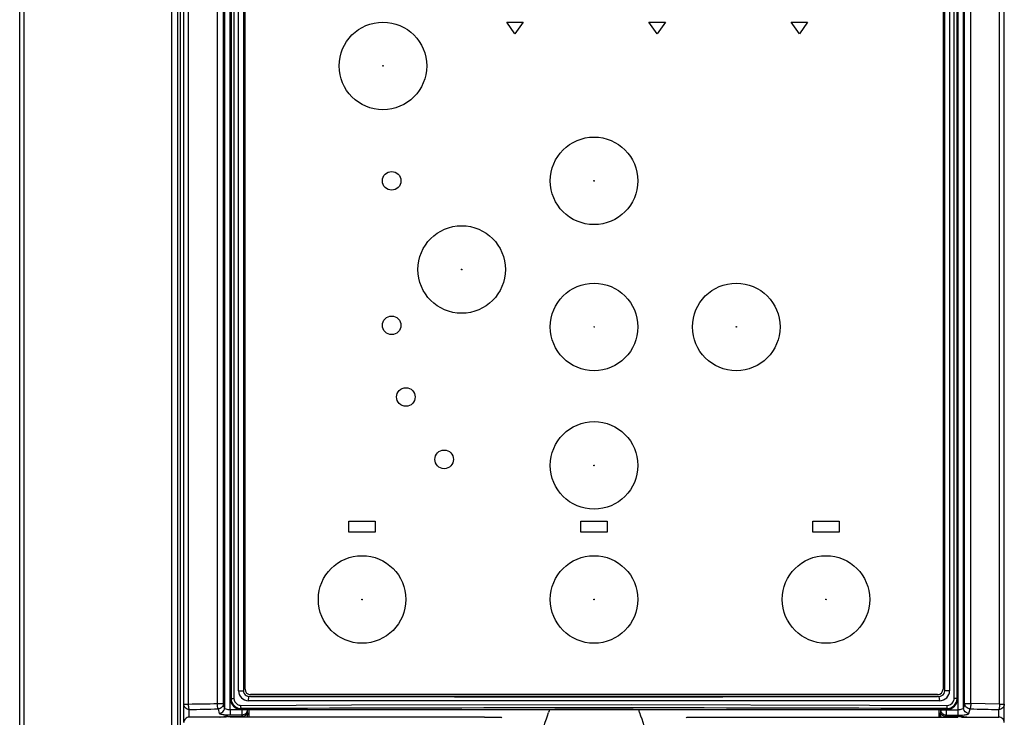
# Model space of a CAD drawing. Header units: millimetres. Extents: x 0 to 594, y 0 to 420.
# Tile 7 of 49: x 103 to 148, y 255 to 287. Entities that reach past the tile are written whole.
import ezdxf

# ---------------------------------------------------------------- set-up
doc = ezdxf.new("R2010")
doc.units = ezdxf.units.MM
doc.header["$LTSCALE"] = 32.67
doc.layers.get('0').update_dxf_attribs({"linetype": 'CONTINUOUS'})

msp = doc.modelspace()

# ---------------------------------------------------------------- linework, layer by layer
at = {"color": 7, "linetype": 'CONTINUOUS'}
for p, q in [((102.9382, 203.9432), (102.9382, 299.942)), ((110.4382, 254.5428), (110.4382, 299.9431)), ((147.9382, 254.5428), (147.9382, 299.9431)), ((110.2882, 203.9432), (110.2882, 299.4932)), ((112.5632, 299.6432), (112.5632, 255.6432)), ((145.8132, 255.6432), (145.8132, 299.6432)), ((112.94, 255.9932), (112.94, 298.5432)), ((113.1609, 298.5432), (113.1609, 255.9932)), ((113.2382, 256.0682), (113.2382, 298.4682)), ((145.1382, 298.4682), (145.1382, 256.0682)), ((145.2155, 255.9932), (145.2155, 298.5432)), ((145.4364, 298.5432), (145.4364, 255.9932)), ((125.5732, 286.0077), (125.1982, 286.5432)), ((125.1982, 286.5432), (125.9482, 286.5432)), ((125.9482, 286.5432), (125.5732, 286.0077)), ((132.0732, 286.0077), (131.6982, 286.5432)), ((131.6982, 286.5432), (132.4482, 286.5432)), ((132.4482, 286.5432), (132.0732, 286.0077)), ((138.5732, 286.0077), (138.1982, 286.5432)), ((138.1982, 286.5432), (138.9482, 286.5432)), ((138.9482, 286.5432), (138.5732, 286.0077)), ((117.9882, 263.2432), (117.9882, 263.7432)), ((117.9882, 263.7432), (119.1882, 263.7432)), ((119.1882, 263.7432), (119.1882, 263.2432)), ((128.5882, 263.2432), (128.5882, 263.7432)), ((128.5882, 263.7432), (129.7882, 263.7432)), ((129.7882, 263.7432), (129.7882, 263.2432)), ((139.1882, 263.2432), (139.1882, 263.7432)), ((139.1882, 263.7432), (140.3882, 263.7432)), ((140.3882, 263.7432), (140.3882, 263.2432)), ((119.1882, 263.2432), (117.9882, 263.2432)), ((129.7882, 263.2432), (128.5882, 263.2432)), ((140.3882, 263.2432), (139.1882, 263.2432)), ((113.3907, 255.5432), (113.4129, 255.74)), ((113.4879, 255.7398), (113.413, 255.74)), ((144.8882, 255.8182), (113.4882, 255.8182)), ((113.4882, 255.7432), (144.8882, 255.7432)), ((144.9633, 255.74), (144.8885, 255.7398)), ((144.9856, 255.5432), (144.9634, 255.74)), ((113.0459, 255.3297), (118.099, 255.3493)), ((144.9857, 255.5432), (113.3907, 255.5432)), ((118.099, 255.3493), (130.9145, 255.362)), ((130.9145, 255.362), (141.7728, 255.3425)), ((141.7728, 255.3425), (145.3305, 255.3297)), ((147.7213, 255.3861), (146.4048, 255.416)), ((112.3885, 254.7932), (110.6882, 254.7932)), ((124.1828, 254.7932), (112.5521, 254.7932)), ((113.0632, 255.1432), (145.3132, 255.1432)), ((113.4178, 255.1475), (113.4178, 254.7932)), ((124.1828, 254.7932), (124.9374, 254.7932)), ((127.1308, 255.0844), (127.1063, 255.0075)), ((127.1461, 255.1328), (127.1308, 255.0844)), ((131.2456, 255.0843), (131.2302, 255.1327)), ((131.27, 255.0074), (131.2456, 255.0843)), ((133.4389, 254.7932), (134.1936, 254.7932)), ((134.1936, 254.7932), (145.8243, 254.7932)), ((144.9586, 254.7932), (144.9586, 255.1476)), ((145.9879, 254.7932), (147.6882, 254.7932))]:
    msp.add_line(p, q, dxfattribs=at)
at = {"color": 9, "linetype": 'CONTINUOUS'}
for p, q in [((103.1417, 205.0465), (103.1417, 299.7959)), ((109.8838, 299.7705), (109.8838, 205.0465)), ((110.1683, 205.0465), (110.1683, 299.7686)), ((110.6551, 255.3861), (110.6551, 299.7646)), ((111.9715, 255.416), (111.9715, 299.7627)), ((112.2521, 255.4159), (112.2521, 299.7614)), ((146.1243, 255.4159), (146.1243, 299.7614)), ((146.4048, 255.416), (146.4048, 299.7626)), ((147.7213, 255.3861), (147.7213, 299.7648)), ((112.3027, 299.2968), (112.3027, 255.2112)), ((112.5985, 299.6432), (112.5985, 255.6432)), ((112.7308, 299.6432), (112.7308, 255.6432)), ((145.6456, 255.6432), (145.6456, 299.6432)), ((145.7779, 255.6432), (145.7779, 299.6432)), ((146.0736, 255.2112), (146.0736, 299.2968)), ((112.5525, 255.1269), (112.5525, 299.0897)), ((145.8239, 255.1269), (145.8239, 299.0897)), ((112.5632, 255.6432), (112.7308, 255.6432)), ((112.94, 255.9932), (113.1609, 255.9932)), ((145.4364, 255.9932), (145.2155, 255.9932)), ((145.8132, 255.6432), (145.6456, 255.6432)), ((110.4382, 255.3861), (110.6551, 255.3861)), ((111.9715, 255.416), (112.2521, 255.4159)), ((112.0023, 255.1697), (112.053, 254.965)), ((112.3027, 255.2112), (112.2521, 255.4159)), ((113.0632, 255.1432), (113.0632, 255.1798)), ((145.3132, 255.1432), (145.3132, 255.1798)), ((146.1243, 255.4159), (146.0736, 255.2112)), ((146.1243, 255.4159), (146.4048, 255.416)), ((146.3234, 254.965), (146.3741, 255.1697)), ((147.7213, 255.3861), (147.9382, 255.3861)), ((110.6882, 254.7738), (110.6882, 255.1399)), ((112.4502, 254.8213), (112.4502, 254.7932)), ((112.4502, 254.8213), (113.0986, 254.8213)), ((113.0927, 254.8807), (112.5521, 254.8807)), ((113.3427, 255.1269), (112.5525, 255.1269)), ((113.0927, 255.1269), (113.0927, 254.8807)), ((113.0986, 254.8213), (113.0927, 254.8807)), ((113.3558, 254.9947), (113.3427, 255.1269)), ((113.3558, 254.7932), (113.3558, 254.9947)), ((145.0337, 255.1269), (145.0206, 254.9947)), ((145.0206, 254.7932), (145.0206, 254.9947)), ((145.0337, 255.1269), (145.8239, 255.1269)), ((145.2837, 254.8807), (145.2778, 254.8213)), ((145.9262, 254.8213), (145.2778, 254.8213)), ((145.2837, 255.1269), (145.2837, 254.8807)), ((145.2837, 254.8807), (145.8243, 254.8807)), ((145.9262, 254.7932), (145.9262, 254.8213)), ((147.6882, 254.7738), (147.6882, 255.1399))]:
    msp.add_line(p, q, dxfattribs=at)
at = {"color": 7, "linetype": 'CONTINUOUS'}
for centre, radius in [((119.5382, 284.5432), 2), ((129.1882, 279.2932), 2), ((119.9382, 279.2932), 0.425), ((123.1382, 275.2432), 2), ((129.1882, 272.6182), 2), ((135.6882, 272.6182), 2), ((119.9382, 272.6932), 0.425), ((120.5882, 269.4182), 0.425), ((129.1882, 266.2932), 2), ((122.3382, 266.5682), 0.425), ((118.5882, 260.1682), 2), ((129.1882, 260.1682), 2), ((139.7882, 260.1682), 2)]:
    msp.add_circle(centre, radius, dxfattribs=at)
for centre, radius, start, end in [((113.4882, 256.0682), 0.25, 180, 270), ((144.8882, 256.0682), 0.25, 270, 360), ((113.0632, 255.6432), 0.5, 180, 270), ((129.1775, 8089.7058), 7833.9817, 269.8852503, 270.00007836), ((129.2248, 8063.7354), 7808.0112, 269.99973107, 270.11494114), ((145.3132, 255.6432), 0.5, 270, 0), ((145.3217, 255.6433), 0.4561, 356.77966, 359.99256), ((113.063, 255.6481), 0.4683, 247.69032, 264.42399), ((113.062, 255.6383), 0.4585, 264.432, 270.14971), ((110.6883, 254.5431), 0.2501, 90.02653, 180.0614), ((131.5004, 263.3401), 10.776, 232.48018, 232.73878), ((79.8261, 270.0864), 49.6265, 340.85723, 342.31112), ((129.1876, 28.9256), 226.2164, 89.482641, 90.517079), ((176.8696, 269.5272), 47.8555, 197.6625, 199.17014), ((126.9412, 263.251), 10.6655, 307.27197, 307.53329), ((147.6881, 254.5431), 0.2501, 359.93845, 89.97406)]:
    msp.add_arc(centre, radius, start, end, dxfattribs=at)
at = {"color": 9, "linetype": 'CONTINUOUS'}
for centre, radius, start, end in [((129.1882, -3733.6922), 3988.9046, 89.7683833, 90.2316167), ((112.4438, 252.2441), 2.5771, 91.28838, 93.96079), ((112.4496, 252.0804), 2.7409, 89.98717, 91.33092), ((113.0919, 255.1347), 0.254, 270.17285, 275.65204)]:
    msp.add_arc(centre, radius, start, end, dxfattribs=at)
at = {"color": 7, "linetype": 'CONTINUOUS'}
for points, knots in [([(119.5225, 284.5432), (119.5239, 284.5503), (119.5314, 284.5582), (119.5486, 284.5604), (119.5455, 284.5507), (119.544, 284.5472)], [0, 0, 0, 0, 0.5359956, 0.7181315, 1, 1, 1, 1]), ([(119.5539, 284.5432), (119.5524, 284.5361), (119.545, 284.5282), (119.5278, 284.526), (119.531, 284.5357), (119.5324, 284.5393)], [0, 0, 0, 0, 0.5350116, 0.7150761, 1, 1, 1, 1]), ([(129.1725, 279.2932), (129.1739, 279.3003), (129.1814, 279.3082), (129.1986, 279.3104), (129.1955, 279.3007), (129.194, 279.2972)], [0, 0, 0, 0, 0.5359956, 0.7181315, 1, 1, 1, 1]), ([(129.2039, 279.2932), (129.2024, 279.2861), (129.195, 279.2782), (129.1778, 279.276), (129.181, 279.2857), (129.1824, 279.2893)], [0, 0, 0, 0, 0.5350116, 0.7150761, 1, 1, 1, 1]), ([(123.1225, 275.2432), (123.1239, 275.2503), (123.1314, 275.2582), (123.1486, 275.2604), (123.1455, 275.2507), (123.144, 275.2472)], [0, 0, 0, 0, 0.5359956, 0.7181315, 1, 1, 1, 1]), ([(123.1539, 275.2432), (123.1524, 275.2361), (123.145, 275.2282), (123.1278, 275.226), (123.131, 275.2357), (123.1324, 275.2393)], [0, 0, 0, 0, 0.5350116, 0.7150761, 1, 1, 1, 1]), ([(129.1725, 272.6182), (129.1739, 272.6253), (129.1814, 272.6332), (129.1986, 272.6354), (129.1955, 272.6257), (129.194, 272.6222)], [0, 0, 0, 0, 0.5359956, 0.7181315, 1, 1, 1, 1]), ([(129.2039, 272.6182), (129.2024, 272.6111), (129.195, 272.6032), (129.1778, 272.601), (129.181, 272.6107), (129.1824, 272.6143)], [0, 0, 0, 0, 0.5350116, 0.7150761, 1, 1, 1, 1]), ([(135.6725, 272.6182), (135.6739, 272.6253), (135.6814, 272.6332), (135.6986, 272.6354), (135.6955, 272.6257), (135.694, 272.6222)], [0, 0, 0, 0, 0.5359956, 0.7181315, 1, 1, 1, 1]), ([(135.7039, 272.6182), (135.7024, 272.6111), (135.695, 272.6032), (135.6778, 272.601), (135.681, 272.6107), (135.6824, 272.6143)], [0, 0, 0, 0, 0.5350116, 0.7150761, 1, 1, 1, 1]), ([(129.1725, 266.2932), (129.1739, 266.3003), (129.1814, 266.3082), (129.1986, 266.3104), (129.1955, 266.3007), (129.194, 266.2972)], [0, 0, 0, 0, 0.5359956, 0.7181315, 1, 1, 1, 1]), ([(129.2039, 266.2932), (129.2024, 266.2861), (129.195, 266.2782), (129.1778, 266.276), (129.181, 266.2857), (129.1824, 266.2893)], [0, 0, 0, 0, 0.5350115, 0.715076, 1, 1, 1, 1]), ([(118.5725, 260.1682), (118.5739, 260.1753), (118.5814, 260.1832), (118.5986, 260.1854), (118.5955, 260.1757), (118.594, 260.1722)], [0, 0, 0, 0, 0.5359956, 0.7181315, 1, 1, 1, 1]), ([(118.6039, 260.1682), (118.6024, 260.1611), (118.595, 260.1532), (118.5778, 260.151), (118.581, 260.1607), (118.5824, 260.1643)], [0, 0, 0, 0, 0.5350115, 0.715076, 1, 1, 1, 1]), ([(129.1725, 260.1682), (129.1739, 260.1753), (129.1814, 260.1832), (129.1986, 260.1854), (129.1955, 260.1757), (129.194, 260.1722)], [0, 0, 0, 0, 0.5359956, 0.7181315, 1, 1, 1, 1]), ([(129.2039, 260.1682), (129.2024, 260.1611), (129.195, 260.1532), (129.1778, 260.151), (129.181, 260.1607), (129.1824, 260.1643)], [0, 0, 0, 0, 0.5350116, 0.7150761, 1, 1, 1, 1]), ([(139.7725, 260.1682), (139.7739, 260.1753), (139.7814, 260.1832), (139.7986, 260.1854), (139.7955, 260.1757), (139.794, 260.1722)], [0, 0, 0, 0, 0.5359956, 0.7181315, 1, 1, 1, 1]), ([(139.8039, 260.1682), (139.8024, 260.1611), (139.795, 260.1532), (139.7778, 260.151), (139.781, 260.1607), (139.7824, 260.1643)], [0, 0, 0, 0, 0.5350116, 0.7150761, 1, 1, 1, 1])]:
    msp.add_open_spline(points, degree=3, knots=knots, dxfattribs=at)
for points in [[(112.5985, 255.6432), (112.5985, 255.5829), (112.6108, 255.5215), (112.6338, 255.4657)], [(112.7308, 255.6432), (112.7308, 255.5395), (112.8004, 255.4291), (112.8891, 255.3755)], [(112.94, 255.9932), (112.94, 255.8784), (112.9907, 255.7563), (113.0719, 255.6752)], [(113.0719, 255.6752), (113.1532, 255.5939), (113.2757, 255.5432), (113.3907, 255.5432)], [(113.1609, 255.9932), (113.1609, 255.9094), (113.2134, 255.8173), (113.2857, 255.7749)], [(113.2857, 255.7749), (113.3236, 255.7527), (113.369, 255.7402), (113.413, 255.74)], [(144.9634, 255.74), (145.0479, 255.7403), (145.1408, 255.7944), (145.1824, 255.868)], [(144.9857, 255.5432), (145.1009, 255.5432), (145.2236, 255.594), (145.305, 255.6756)], [(145.1824, 255.868), (145.2036, 255.9056), (145.2155, 255.95), (145.2155, 255.9932)], [(145.305, 255.6756), (145.3859, 255.7567), (145.4364, 255.8786), (145.4364, 255.9932)], [(145.6006, 255.4892), (145.6281, 255.535), (145.6456, 255.5897), (145.6456, 255.6432)], [(145.7426, 255.4658), (145.7624, 255.5138), (145.7742, 255.5658), (145.7771, 255.6176)], [(110.6551, 255.3861), (111.0934, 255.4089), (111.5332, 255.394), (111.9715, 255.416)], [(112.6338, 255.4657), (112.6791, 255.3563), (112.7758, 255.2599), (112.8852, 255.2148)], [(112.8891, 255.3755), (112.9357, 255.3474), (112.9914, 255.3298), (113.0459, 255.3297)], [(145.3132, 255.1798), (145.3736, 255.1796), (145.4352, 255.1918), (145.491, 255.2148)], [(145.3305, 255.3297), (145.435, 255.3299), (145.5467, 255.3996), (145.6006, 255.4892)], [(145.491, 255.2148), (145.6006, 255.2599), (145.6973, 255.3564), (145.7426, 255.4658)], [(146.3741, 255.1697), (146.8121, 255.1602), (147.2502, 255.1502), (147.6882, 255.1399)]]:
    msp.add_open_spline(points, degree=3, dxfattribs=at)
at = {"color": 9, "linetype": 'CONTINUOUS'}
for points, knots in [([(110.6882, 255.1399), (110.6245, 255.1399), (110.4924, 255.1915), (110.4382, 255.3232), (110.4382, 255.3861)], [0, 0, 0, 0, 0.502707, 1, 1, 1, 1]), ([(110.6882, 255.1399), (110.6817, 255.1483), (110.6743, 255.1781), (110.6599, 255.259), (110.6563, 255.3324), (110.6551, 255.3861)], [0, 0, 0, 0, 0.1272574, 0.354257, 1, 1, 1, 1]), ([(112.0023, 255.1697), (111.9961, 255.1782), (111.9895, 255.208), (111.9759, 255.289), (111.9727, 255.3622), (111.9715, 255.416)], [0, 0, 0, 0, 0.1263913, 0.3533296, 1, 1, 1, 1]), ([(112.2521, 255.4159), (112.2516, 255.3531), (112.1969, 255.2224), (112.0658, 255.1702), (112.0023, 255.1697)], [0, 0, 0, 0, 0.497486, 1, 1, 1, 1]), ([(112.5525, 255.1269), (112.4934, 255.1281), (112.4125, 255.1343), (112.3064, 255.1799), (112.3027, 255.2112)], [0, 0, 0, 0, 0.6523604, 1, 1, 1, 1]), ([(113.0632, 255.1798), (113.0586, 255.1812), (113.0554, 255.2011), (113.0497, 255.2291), (113.047, 255.2767), (113.046, 255.311), (113.0459, 255.3297)], [0, 0, 0, 0, 0.0948474, 0.3135619, 0.6307814, 1, 1, 1, 1]), ([(145.3132, 255.1798), (145.3178, 255.1812), (145.3209, 255.2011), (145.3266, 255.2291), (145.3294, 255.2767), (145.3304, 255.311), (145.3305, 255.3297)], [0, 0, 0, 0, 0.0947452, 0.3133065, 0.6306342, 1, 1, 1, 1]), ([(146.0736, 255.2112), (146.07, 255.1799), (145.9638, 255.1345), (145.883, 255.1278), (145.8239, 255.1269)], [0, 0, 0, 0, 0.347609, 1, 1, 1, 1]), ([(146.3741, 255.1697), (146.3106, 255.1702), (146.1795, 255.2224), (146.1248, 255.3531), (146.1243, 255.4159)], [0, 0, 0, 0, 0.5025153, 1, 1, 1, 1]), ([(146.4048, 255.4159), (146.4037, 255.3622), (146.4004, 255.289), (146.3869, 255.208), (146.3802, 255.1782), (146.3741, 255.1697)], [0, 0, 0, 0, 0.6466685, 0.8736057, 1, 1, 1, 1]), ([(147.9382, 255.3861), (147.9382, 255.3232), (147.884, 255.1915), (147.7518, 255.1399), (147.6882, 255.1399)], [0, 0, 0, 0, 0.497293, 1, 1, 1, 1]), ([(147.7213, 255.3861), (147.72, 255.3324), (147.7165, 255.259), (147.702, 255.1781), (147.6947, 255.1483), (147.6882, 255.1399)], [0, 0, 0, 0, 0.6457454, 0.8727424, 1, 1, 1, 1]), ([(112.0973, 254.9324), (112.0914, 254.9348), (112.075, 254.9421), (112.0565, 254.9534), (112.053, 254.965)], [0, 0, 0, 0, 0.3448427, 1, 1, 1, 1]), ([(112.0864, 254.7936), (112.0995, 254.7961), (112.159, 254.8059), (112.219, 254.8118), (112.2658, 254.8151)], [0, 0, 0, 0, 0.2213871, 1, 1, 1, 1]), ([(112.5521, 254.8807), (112.4615, 254.8808), (112.3094, 254.8889), (112.1554, 254.9097), (112.0973, 254.9324)], [0, 0, 0, 0, 0.5923711, 1, 1, 1, 1]), ([(112.5525, 255.1269), (112.5525, 255.0984), (112.552, 255.0164), (112.5542, 254.9343), (112.5521, 254.8807)], [0, 0, 0, 0, 0.3469555, 1, 1, 1, 1]), ([(113.3558, 254.9947), (113.354, 254.9558), (113.2893, 254.8508), (113.1702, 254.8215), (113.0986, 254.8213)], [0, 0, 0, 0, 0.3520195, 1, 1, 1, 1]), ([(113.1002, 254.7989), (113.1, 254.8034), (113.0996, 254.8109), (113.099, 254.8184), (113.0986, 254.8213)], [0, 0, 0, 0, 0.6090496, 1, 1, 1, 1]), ([(145.2778, 254.8213), (145.2062, 254.8208), (145.0871, 254.8509), (145.0224, 254.9558), (145.0206, 254.9947)], [0, 0, 0, 0, 0.6476121, 1, 1, 1, 1]), ([(145.2762, 254.7989), (145.2764, 254.8034), (145.2768, 254.8109), (145.2774, 254.8184), (145.2778, 254.8213)], [0, 0, 0, 0, 0.6090728, 1, 1, 1, 1]), ([(145.8237, 254.9264), (145.8237, 254.9397), (145.8239, 255.0065), (145.8239, 255.0734), (145.8239, 255.1269)], [0, 0, 0, 0, 0.19861, 1, 1, 1, 1]), ([(145.8243, 254.8807), (145.8242, 254.8829), (145.8237, 254.8982), (145.8237, 254.9134), (145.8237, 254.9264)], [0, 0, 0, 0, 0.146663, 1, 1, 1, 1]), ([(145.8243, 254.8807), (145.9151, 254.881), (146.0674, 254.8889), (146.2216, 254.9098), (146.2796, 254.9327)], [0, 0, 0, 0, 0.5931057, 1, 1, 1, 1]), ([(145.9262, 254.8213), (145.9599, 254.8213), (146.0815, 254.8189), (146.2035, 254.8098), (146.29, 254.7936)], [0, 0, 0, 0, 0.2771815, 1, 1, 1, 1]), ([(146.2796, 254.9327), (146.2855, 254.935), (146.3017, 254.9423), (146.3199, 254.9535), (146.3234, 254.965)], [0, 0, 0, 0, 0.3440554, 1, 1, 1, 1])]:
    msp.add_open_spline(points, degree=3, knots=knots, dxfattribs=at)
for points in [[(110.6882, 255.1399), (111.1262, 255.1502), (111.5642, 255.1602), (112.0023, 255.1697)], [(112.1747, 254.9971), (112.2474, 255.0375), (112.3021, 255.1281), (112.3027, 255.2112)], [(146.199, 254.9986), (146.1276, 255.0394), (146.0743, 255.1289), (146.0736, 255.2112)], [(112.053, 254.965), (112.0949, 254.9653), (112.138, 254.9768), (112.1747, 254.9971)], [(113.2692, 254.953), (113.2293, 254.9137), (113.1727, 254.8875), (113.117, 254.8819)], [(113.3427, 255.1269), (113.3425, 255.064), (113.314, 254.9972), (113.2692, 254.953)], [(113.3558, 254.9947), (113.3551, 254.9264), (113.3448, 254.8573), (113.323, 254.7927)], [(145.0535, 254.793), (145.0314, 254.8574), (145.0213, 254.9265), (145.0206, 254.9947)], [(145.0411, 255.0688), (145.0363, 255.0877), (145.0338, 255.1074), (145.0337, 255.1269)], [(145.1172, 254.9437), (145.0806, 254.976), (145.0529, 255.0214), (145.0411, 255.0688)], [(145.2837, 254.8807), (145.2243, 254.8809), (145.1617, 254.9045), (145.1172, 254.9437)], [(146.3234, 254.965), (146.2805, 254.9653), (146.2363, 254.9773), (146.199, 254.9986)]]:
    msp.add_open_spline(points, degree=3, dxfattribs=at)

doc.saveas('drawing.dxf')
